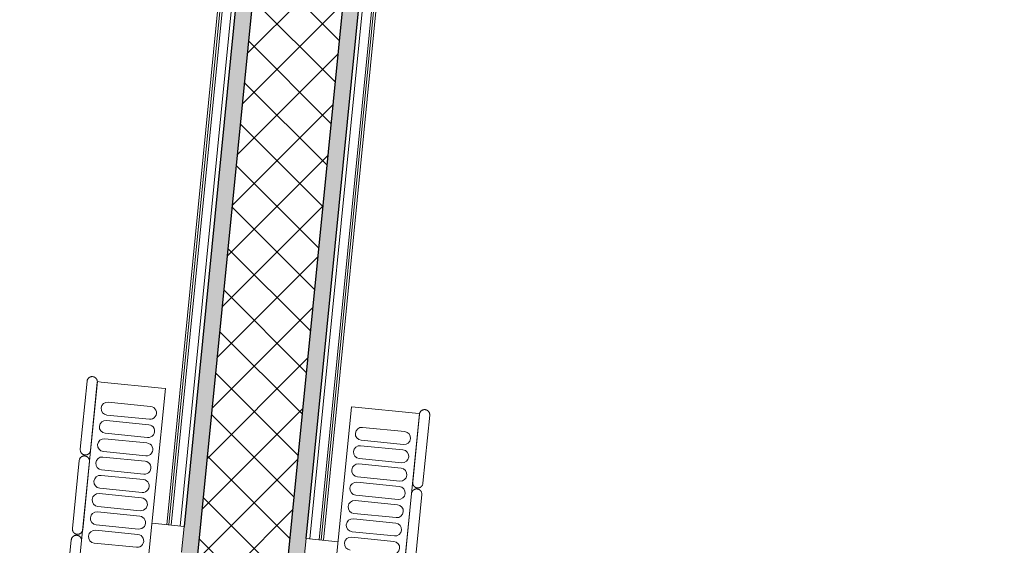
# Model space of a CAD drawing. Header units: millimetres. Extents: x -24070 to 30874, y -36590 to 4541.
# Tile 15 of 91: x -9091 to -8328, y -28954 to -28546. Entities that reach past the tile are written whole.
import ezdxf

# ---------------------------------------------------------------- set-up
doc = ezdxf.new("R2010")
doc.units = ezdxf.units.MM
for name, color, linetype, lineweight in [('A-FLOR-HRAL', 7, 'Continuous', 18), ('A-WALL', 7, 'Continuous', 25), ('A-WALL-PATT', 7, 'Continuous', 25), ('BATIEMENT', 7, 'Continuous', 18), ('EQP CVC', 7, 'Continuous', 18)]:
    doc.layers.add(name, color=color, linetype=linetype, lineweight=lineweight)

# ---------------------------------------------------------------- blocks, each defined once
blk = doc.blocks.new('Garde-corps - Garde-corps-510088-2021_015_1111_DCE_1_50_N0 FINI_PLB_EFS')
at = {"layer": 'A-FLOR-HRAL'}
for p, q in [((-8857.52, -28949.5), (-8378.86, -24123.68)), ((-8855.88, -28949.66), (-8377.21, -24123.84)), ((-8866.35, -28948.62), (-8389.9, -24145.19)), ((-8859.26, -28949.33), (-8382.75, -24145.23))]:
    blk.add_line(p, q, dxfattribs=at)
blk = doc.blocks.new('Garde-corps - Garde-corps-510192-2021_015_1111_DCE_1_50_N0 FINI_PLB_EFS')
at = {"layer": 'A-FLOR-HRAL'}
for p, q in [((-8498.66, -24111.79), (-8977.32, -28937.62)), ((-8497.01, -24111.96), (-8975.68, -28937.78)), ((-8497.43, -24133.86), (-8973.94, -28937.95)), ((-8490.41, -24135.22), (-8966.85, -28938.66))]:
    blk.add_line(p, q, dxfattribs=at)
blk = doc.blocks.new('B02_ARC_rvt-1-2021_015_1111_DCE_1_50_N0 FINI_PLB_EFS')
at = {"layer": 'A-WALL-PATT', "lineweight": 5, "true_color": 0xdadada}
blk.add_hatch(color=254, dxfattribs=at).paths.add_polyline_path([(-9022.35, -29655.21), (-8409.89, -23480.5), (-8422.33, -23479.27), (-9034.79, -29653.99), (-9028.57, -29654.6)])
at = {"layer": 'A-WALL-PATT', "lineweight": 18}
h = blk.add_hatch(dxfattribs=at)
h.set_pattern_fill('FP_1', color=256, style=0, pattern_type=2)
h.set_pattern_definition([(45, (0, 0), (-17.67767, 17.67767), []), (135, (0, 0), (-17.67767, -17.67767), [])])
h.paths.add_polyline_path([(-8955.16, -29686.99), (-8340.23, -23487.41), (-8409.89, -23480.5), (-9024.82, -29680.09), (-8989.99, -29683.53)])
at = {"layer": 'A-WALL-PATT', "true_color": 0xdadada}
blk.add_hatch(color=254, dxfattribs=at).paths.add_polyline_path([(-8940.25, -29663.34), (-8327.93, -23488.63), (-8340.23, -23487.41), (-8952.69, -29662.11), (-8946.47, -29662.73)])
at = {"layer": 'A-WALL'}
for p, q in [((-8409.89, -23480.5), (-9022.35, -29655.21)), ((-8340.23, -23487.41), (-8952.69, -29662.11))]:
    blk.add_line(p, q, dxfattribs=at)
at = {"layer": 'BATIEMENT', "lineweight": 25}
for p, q in [((-8487.42, -24135.52), (-8963.87, -28938.95)), ((-8869.33, -28948.33), (-8392.89, -24144.9))]:
    blk.add_line(p, q, dxfattribs=at)
at = {"layer": 'BATIEMENT', "lineweight": 18}
for name in ['Garde-corps - Garde-corps-510192-2021_015_1111_DCE_1_50_N0 FINI_PLB_EFS', 'Garde-corps - Garde-corps-510088-2021_015_1111_DCE_1_50_N0 FINI_PLB_EFS']:
    blk.add_blockref(name, (0, 0), dxfattribs=at)
blk = doc.blocks.new('202_RADIATEUR GENERIQUE - Type-1480591-2021_015_1111_DCE_1_50_N0 FINI_PLB_EFS')
at = {"layer": 'EQP CVC'}
for p, q in [((-200, 0), (-200, -25)), ((-180, 0), (-200, 0)), ((305, -25), (-305, -25)), ((-305, -25), (-305, -28)), ((-305, -75), (-305, -28)), ((-290, -68), (-290, -35)), ((-280, -35), (-280, -68)), ((-275.75, -68), (-275.75, -35)), ((-265.75, -35), (-265.75, -68)), ((-261.5, -68), (-261.5, -35)), ((-251.5, -35), (-251.5, -68)), ((-247.25, -68), (-247.25, -35)), ((-237.25, -35), (-237.25, -68)), ((-233, -68), (-233, -35)), ((-223, -35), (-223, -68)), ((-218.75, -68), (-218.75, -35)), ((-208.75, -35), (-208.75, -68)), ((-204.5, -68), (-204.5, -35)), ((-194.5, -35), (-194.5, -68)), ((-190.25, -68), (-190.25, -35)), ((-180.25, -35), (-180.25, -68)), ((-305, -75), (-305, -78)), ((-305, -78), (305, -78)), ((-251.5, -78), (-304.5, -78)), ((-189.72, -78), (-242.72, -78)), ((-127.94, -78), (-180.94, -78)), ((-304.5, -86), (-251.5, -86)), ((-242.72, -86), (-189.72, -86)), ((-180.94, -86), (-127.94, -86))]:
    blk.add_line(p, q, dxfattribs=at)
for centre, start, end in [((-285, -35), 360, 180), ((-270.75, -35), 360, 180), ((-256.5, -35), 360, 180), ((-242.25, -35), 360, 180), ((-228, -35), 360, 180), ((-213.75, -35), 360, 180), ((-199.5, -35), 360, 180), ((-185.25, -35), 360, 180), ((-285, -68), 180, 360), ((-270.75, -68), 180, 360), ((-256.5, -68), 180, 360), ((-242.25, -68), 180, 360), ((-228, -68), 180, 360), ((-213.75, -68), 180, 360), ((-199.5, -68), 180, 360), ((-185.25, -68), 180, 360)]:
    blk.add_arc(centre, 5, start, end, dxfattribs=at)
for points, knots in [([(-305.27, -78.07), (-305.52, -78.12), (-305.9, -78.24), (-306.33, -78.44), (-306.57, -78.57), (-306.74, -78.69), (-306.91, -78.81), (-307.08, -78.94), (-307.25, -79.09), (-307.4, -79.25), (-307.55, -79.41), (-307.7, -79.6), (-307.84, -79.79), (-307.96, -79.99), (-308.08, -80.21), (-308.19, -80.44), (-308.28, -80.68), (-308.36, -80.93), (-308.42, -81.19), (-308.48, -81.54), (-308.5, -81.81), (-308.5, -82)], [0.1428571, 0.1428571, 0.1428571, 0.1428571, 0.2857143, 0.3571429, 0.3928571, 0.4285714, 0.4642857, 0.5, 0.5357143, 0.5714286, 0.6071429, 0.6428571, 0.6785714, 0.7142857, 0.75, 0.7857143, 0.8214286, 0.8571429, 0.8928571, 0.9285714, 1, 1, 1, 1]), ([(-308.5, -82), (-308.5, -82.19), (-308.48, -82.46), (-308.42, -82.81), (-308.36, -83.07), (-308.28, -83.32), (-308.19, -83.56), (-308.08, -83.79), (-307.96, -84.01), (-307.84, -84.21), (-307.7, -84.4), (-307.55, -84.59), (-307.4, -84.75), (-307.25, -84.91), (-307.03, -85.11), (-306.8, -85.28), (-306.57, -85.43), (-306.33, -85.56), (-305.9, -85.76), (-305.27, -85.95), (-304.76, -86), (-304.5, -86)], [0, 0, 0, 0, 0.071429, 0.107143, 0.142857, 0.178571, 0.214286, 0.25, 0.285714, 0.321429, 0.357143, 0.392857, 0.428571, 0.464286, 0.5, 0.571429, 0.607143, 0.642857, 0.714286, 0.857143, 1, 1, 1, 1]), ([(-247.5, -82), (-247.5, -81.81), (-247.52, -81.54), (-247.58, -81.19), (-247.64, -80.93), (-247.72, -80.68), (-247.81, -80.44), (-247.92, -80.21), (-248.04, -79.99), (-248.16, -79.79), (-248.3, -79.6), (-248.45, -79.41), (-248.6, -79.25), (-248.75, -79.09), (-248.97, -78.89), (-249.2, -78.72), (-249.43, -78.57), (-249.67, -78.44), (-250.1, -78.24), (-250.73, -78.05), (-251.24, -78), (-251.5, -78)], [0, 0, 0, 0, 0.071429, 0.107143, 0.142857, 0.178571, 0.214286, 0.25, 0.285714, 0.321429, 0.357143, 0.392857, 0.428571, 0.464286, 0.5, 0.571429, 0.607143, 0.642857, 0.714286, 0.857143, 1, 1, 1, 1]), ([(-251.5, -86), (-251.24, -86), (-250.73, -85.95), (-250.1, -85.76), (-249.67, -85.56), (-249.43, -85.43), (-249.26, -85.31), (-249.09, -85.19), (-248.92, -85.06), (-248.75, -84.91), (-248.6, -84.75), (-248.45, -84.59), (-248.3, -84.4), (-248.16, -84.21), (-248.04, -84.01), (-247.92, -83.79), (-247.81, -83.56), (-247.72, -83.32), (-247.64, -83.07), (-247.58, -82.81), (-247.52, -82.46), (-247.5, -82.19), (-247.5, -82)], [0, 0, 0, 0, 0.142857, 0.285714, 0.357143, 0.392857, 0.428571, 0.464286, 0.5, 0.535714, 0.571429, 0.607143, 0.642857, 0.678571, 0.714286, 0.75, 0.785714, 0.821429, 0.857143, 0.892857, 0.928571, 1, 1, 1, 1]), ([(-242.72, -78), (-242.98, -78), (-243.49, -78.05), (-244.12, -78.24), (-244.55, -78.44), (-244.79, -78.57), (-244.96, -78.69), (-245.14, -78.81), (-245.31, -78.94), (-245.47, -79.09), (-245.63, -79.25), (-245.78, -79.41), (-245.92, -79.6), (-246.06, -79.79), (-246.19, -79.99), (-246.3, -80.21), (-246.41, -80.44), (-246.5, -80.68), (-246.58, -80.93), (-246.64, -81.19), (-246.7, -81.54), (-246.72, -81.81), (-246.72, -82)], [0, 0, 0, 0, 0.142857, 0.285714, 0.357143, 0.392857, 0.428571, 0.464286, 0.5, 0.535714, 0.571429, 0.607143, 0.642857, 0.678571, 0.714286, 0.75, 0.785714, 0.821429, 0.857143, 0.892857, 0.928571, 1, 1, 1, 1]), ([(-246.72, -82), (-246.72, -82.19), (-246.7, -82.46), (-246.64, -82.81), (-246.58, -83.07), (-246.5, -83.32), (-246.41, -83.56), (-246.3, -83.79), (-246.19, -84.01), (-246.06, -84.21), (-245.92, -84.4), (-245.78, -84.59), (-245.63, -84.75), (-245.47, -84.91), (-245.25, -85.11), (-245.02, -85.28), (-244.79, -85.43), (-244.55, -85.56), (-244.12, -85.76), (-243.49, -85.95), (-242.98, -86), (-242.72, -86)], [0, 0, 0, 0, 0.071429, 0.107143, 0.142857, 0.178571, 0.214286, 0.25, 0.285714, 0.321429, 0.357143, 0.392857, 0.428571, 0.464286, 0.5, 0.571429, 0.607143, 0.642857, 0.714286, 0.857143, 1, 1, 1, 1]), ([(-185.72, -82), (-185.73, -81.81), (-185.75, -81.54), (-185.81, -81.19), (-185.86, -80.93), (-185.94, -80.68), (-186.04, -80.44), (-186.14, -80.21), (-186.26, -79.99), (-186.38, -79.79), (-186.52, -79.6), (-186.67, -79.41), (-186.82, -79.25), (-186.98, -79.09), (-187.19, -78.89), (-187.42, -78.72), (-187.65, -78.57), (-187.89, -78.44), (-188.32, -78.24), (-188.95, -78.05), (-189.46, -78), (-189.72, -78)], [0, 0, 0, 0, 0.071429, 0.107143, 0.142857, 0.178571, 0.214286, 0.25, 0.285714, 0.321429, 0.357143, 0.392857, 0.428571, 0.464286, 0.5, 0.571429, 0.607143, 0.642857, 0.714286, 0.857143, 1, 1, 1, 1]), ([(-189.72, -86), (-189.46, -86), (-188.95, -85.95), (-188.32, -85.76), (-187.89, -85.56), (-187.65, -85.43), (-187.48, -85.31), (-187.31, -85.19), (-187.14, -85.06), (-186.98, -84.91), (-186.82, -84.75), (-186.67, -84.59), (-186.52, -84.4), (-186.38, -84.21), (-186.26, -84.01), (-186.14, -83.79), (-186.04, -83.56), (-185.94, -83.32), (-185.86, -83.07), (-185.81, -82.81), (-185.75, -82.46), (-185.73, -82.19), (-185.72, -82)], [0, 0, 0, 0, 0.142857, 0.285714, 0.357143, 0.392857, 0.428571, 0.464286, 0.5, 0.535714, 0.571429, 0.607143, 0.642857, 0.678571, 0.714286, 0.75, 0.785714, 0.821429, 0.857143, 0.892857, 0.928571, 1, 1, 1, 1]), ([(-180.94, -78), (-181.2, -78), (-181.71, -78.05), (-182.35, -78.24), (-182.77, -78.44), (-183.01, -78.57), (-183.19, -78.69), (-183.36, -78.81), (-183.53, -78.94), (-183.69, -79.09), (-183.85, -79.25), (-184, -79.41), (-184.14, -79.6), (-184.28, -79.79), (-184.41, -79.99), (-184.52, -80.21), (-184.63, -80.44), (-184.73, -80.68), (-184.8, -80.93), (-184.86, -81.19), (-184.92, -81.54), (-184.94, -81.81), (-184.94, -82)], [0, 0, 0, 0, 0.142857, 0.285714, 0.357143, 0.392857, 0.428571, 0.464286, 0.5, 0.535714, 0.571429, 0.607143, 0.642857, 0.678571, 0.714286, 0.75, 0.785714, 0.821429, 0.857143, 0.892857, 0.928571, 1, 1, 1, 1]), ([(-184.94, -82), (-184.94, -82.19), (-184.92, -82.46), (-184.86, -82.81), (-184.8, -83.07), (-184.73, -83.32), (-184.63, -83.56), (-184.52, -83.79), (-184.41, -84.01), (-184.28, -84.21), (-184.14, -84.4), (-184, -84.59), (-183.85, -84.75), (-183.69, -84.91), (-183.47, -85.11), (-183.25, -85.28), (-183.01, -85.43), (-182.77, -85.56), (-182.35, -85.76), (-181.71, -85.95), (-181.2, -86), (-180.94, -86)], [0, 0, 0, 0, 0.071429, 0.107143, 0.142857, 0.178571, 0.214286, 0.25, 0.285714, 0.321429, 0.357143, 0.392857, 0.428571, 0.464286, 0.5, 0.571429, 0.607143, 0.642857, 0.714286, 0.857143, 1, 1, 1, 1])]:
    blk.add_open_spline(points, degree=3, knots=knots, dxfattribs=at)
blk = doc.blocks.new('202_RADIATEUR GENERIQUE - Type-V23-2021_015_1111_DCE_1_50_N0 FINI_PLB_EFS')
at = {"layer": 'EQP CVC'}
for p, q in [((-251.5, 86), (-304.5, 86)), ((-189.72, 86), (-242.72, 86)), ((305, 78), (-305, 78)), ((-305, 78), (-305, 75)), ((-304.5, 78), (-251.5, 78)), ((-242.72, 78), (-189.72, 78)), ((-305, 28), (-305, 75)), ((-290, 35), (-290, 68)), ((-280, 68), (-280, 35)), ((-275.75, 35), (-275.75, 68)), ((-265.75, 68), (-265.75, 35)), ((-261.5, 35), (-261.5, 68)), ((-251.5, 68), (-251.5, 35)), ((-247.25, 35), (-247.25, 68)), ((-237.25, 68), (-237.25, 35)), ((-233, 35), (-233, 68)), ((-223, 68), (-223, 35)), ((-218.75, 35), (-218.75, 68)), ((-208.75, 68), (-208.75, 35)), ((-204.5, 35), (-204.5, 68)), ((-305, 28), (-305, 25)), ((-305, 25), (305, 25)), ((-200, 25), (-200, 0)), ((-200, 0), (-180, 0))]:
    blk.add_line(p, q, dxfattribs=at)
for centre, start, end in [((-285, 68), 0, 180), ((-270.75, 68), 0, 180), ((-256.5, 68), 0, 180), ((-242.25, 68), 0, 180), ((-228, 68), 0, 180), ((-213.75, 68), 0, 180), ((-199.5, 68), 0, 180), ((-285, 35), 180, 0), ((-270.75, 35), 180, 0), ((-256.5, 35), 180, 0), ((-242.25, 35), 180, 0), ((-228, 35), 180, 0), ((-213.75, 35), 180, 0), ((-199.5, 35), 180, 0)]:
    blk.add_arc(centre, 5, start, end, dxfattribs=at)
for points, knots in [([(-304.5, 86), (-304.76, 86), (-305.27, 85.95), (-305.9, 85.76), (-306.33, 85.56), (-306.57, 85.43), (-306.74, 85.31), (-306.91, 85.19), (-307.08, 85.06), (-307.25, 84.91), (-307.4, 84.75), (-307.55, 84.59), (-307.7, 84.4), (-307.84, 84.21), (-307.96, 84.01), (-308.08, 83.79), (-308.19, 83.56), (-308.28, 83.32), (-308.36, 83.07), (-308.42, 82.81), (-308.48, 82.46), (-308.5, 82.19), (-308.5, 82)], [0, 0, 0, 0, 0.142857, 0.285714, 0.357143, 0.392857, 0.428571, 0.464286, 0.5, 0.535714, 0.571429, 0.607143, 0.642857, 0.678571, 0.714286, 0.75, 0.785714, 0.821429, 0.857143, 0.892857, 0.928571, 1, 1, 1, 1]), ([(-247.5, 82), (-247.5, 82.19), (-247.52, 82.46), (-247.58, 82.81), (-247.64, 83.07), (-247.72, 83.32), (-247.81, 83.56), (-247.92, 83.79), (-248.04, 84.01), (-248.16, 84.21), (-248.3, 84.4), (-248.45, 84.59), (-248.6, 84.75), (-248.75, 84.91), (-248.97, 85.11), (-249.2, 85.28), (-249.43, 85.43), (-249.67, 85.56), (-250.1, 85.76), (-250.73, 85.95), (-251.24, 86), (-251.5, 86)], [0, 0, 0, 0, 0.071429, 0.107143, 0.142857, 0.178571, 0.214286, 0.25, 0.285714, 0.321429, 0.357143, 0.392857, 0.428571, 0.464286, 0.5, 0.571429, 0.607143, 0.642857, 0.714286, 0.857143, 1, 1, 1, 1]), ([(-242.72, 86), (-242.98, 86), (-243.49, 85.95), (-244.12, 85.76), (-244.55, 85.56), (-244.79, 85.43), (-244.96, 85.31), (-245.14, 85.19), (-245.31, 85.06), (-245.47, 84.91), (-245.63, 84.75), (-245.78, 84.59), (-245.92, 84.4), (-246.06, 84.21), (-246.19, 84.01), (-246.3, 83.79), (-246.41, 83.56), (-246.5, 83.32), (-246.58, 83.07), (-246.64, 82.81), (-246.7, 82.46), (-246.72, 82.19), (-246.72, 82)], [0, 0, 0, 0, 0.142857, 0.285714, 0.357143, 0.392857, 0.428571, 0.464286, 0.5, 0.535714, 0.571429, 0.607143, 0.642857, 0.678571, 0.714286, 0.75, 0.785714, 0.821429, 0.857143, 0.892857, 0.928571, 1, 1, 1, 1]), ([(-308.5, 82), (-308.5, 81.81), (-308.48, 81.54), (-308.42, 81.19), (-308.36, 80.93), (-308.28, 80.68), (-308.19, 80.44), (-308.08, 80.21), (-307.96, 79.99), (-307.84, 79.79), (-307.7, 79.6), (-307.55, 79.41), (-307.4, 79.25), (-307.25, 79.09), (-307.03, 78.89), (-306.8, 78.72), (-306.57, 78.57), (-306.33, 78.44), (-305.9, 78.24), (-305.52, 78.12), (-305.27, 78.07)], [0, 0, 0, 0, 0.0714286, 0.1071429, 0.1428571, 0.1785714, 0.2142857, 0.25, 0.2857143, 0.3214286, 0.3571429, 0.3928571, 0.4285714, 0.4642857, 0.5, 0.5714286, 0.6071429, 0.6428571, 0.7142857, 0.8571429, 0.8571429, 0.8571429, 0.8571429]), ([(-251.5, 78), (-251.24, 78), (-250.73, 78.05), (-250.1, 78.24), (-249.67, 78.44), (-249.43, 78.57), (-249.26, 78.69), (-249.09, 78.81), (-248.92, 78.94), (-248.75, 79.09), (-248.6, 79.25), (-248.45, 79.41), (-248.3, 79.6), (-248.16, 79.79), (-248.04, 79.99), (-247.92, 80.21), (-247.81, 80.44), (-247.72, 80.68), (-247.64, 80.93), (-247.58, 81.19), (-247.52, 81.54), (-247.5, 81.81), (-247.5, 82)], [0, 0, 0, 0, 0.142857, 0.285714, 0.357143, 0.392857, 0.428571, 0.464286, 0.5, 0.535714, 0.571429, 0.607143, 0.642857, 0.678571, 0.714286, 0.75, 0.785714, 0.821429, 0.857143, 0.892857, 0.928571, 1, 1, 1, 1]), ([(-246.72, 82), (-246.72, 81.81), (-246.7, 81.54), (-246.64, 81.19), (-246.58, 80.93), (-246.5, 80.68), (-246.41, 80.44), (-246.3, 80.21), (-246.19, 79.99), (-246.06, 79.79), (-245.92, 79.6), (-245.78, 79.41), (-245.63, 79.25), (-245.47, 79.09), (-245.25, 78.89), (-245.02, 78.72), (-244.79, 78.57), (-244.55, 78.44), (-244.12, 78.24), (-243.49, 78.05), (-242.98, 78), (-242.72, 78)], [0, 0, 0, 0, 0.071429, 0.107143, 0.142857, 0.178571, 0.214286, 0.25, 0.285714, 0.321429, 0.357143, 0.392857, 0.428571, 0.464286, 0.5, 0.571429, 0.607143, 0.642857, 0.714286, 0.857143, 1, 1, 1, 1])]:
    blk.add_open_spline(points, degree=3, knots=knots, dxfattribs=at)
blk = doc.blocks.new('B02_PLB_rvt-1-2021_015_1111_DCE_1_50_N0 FINI_PLB_EFS')
at = {"layer": 'EQP CVC', "color": 3, "lineweight": 18, "true_color": 0x00ff00}
for name, p, rotation in [('202_RADIATEUR GENERIQUE - Type-1480591-2021_015_1111_DCE_1_50_N0 FINI_PLB_EFS', (-8983.61, -29137.97), 264.3354568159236), ('202_RADIATEUR GENERIQUE - Type-V23-2021_015_1111_DCE_1_50_N0 FINI_PLB_EFS', (-8889.07, -29147.35), 264.3354568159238)]:
    blk.add_blockref(name, p, dxfattribs=dict(at, rotation=rotation))

msp = doc.modelspace()

# ---------------------------------------------------------------- block references
at = {"lineweight": 5}
for name in ['B02_ARC_rvt-1-2021_015_1111_DCE_1_50_N0 FINI_PLB_EFS', 'B02_PLB_rvt-1-2021_015_1111_DCE_1_50_N0 FINI_PLB_EFS']:
    msp.add_blockref(name, (0, 0), dxfattribs=at)

doc.saveas('drawing.dxf')
